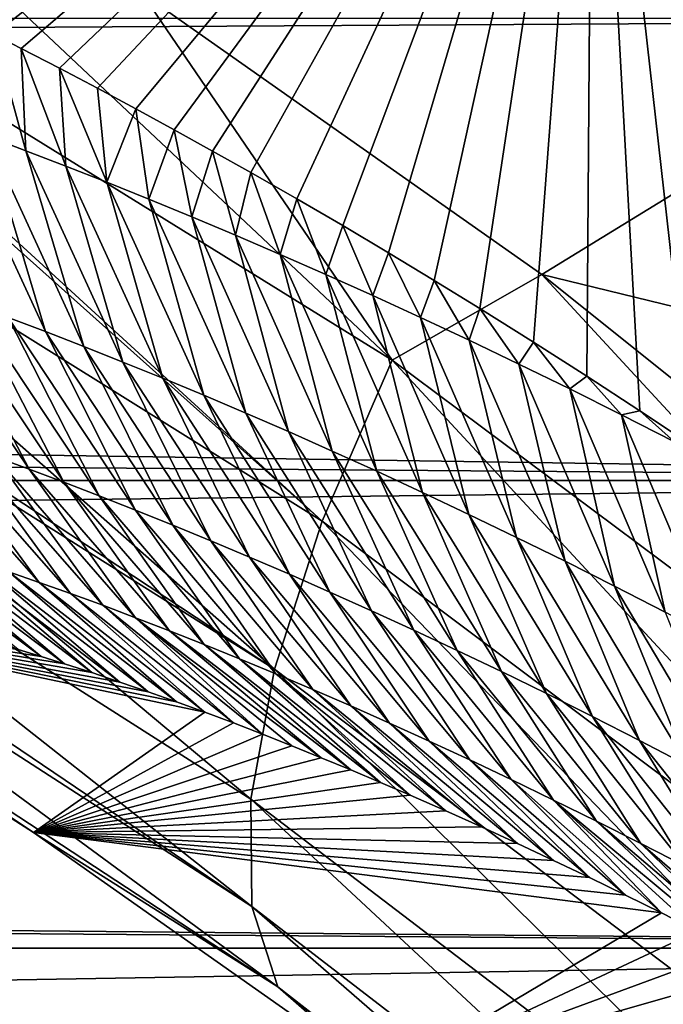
# Model space of a CAD drawing. Header units: metres. Extents: x -101 to 101, y -261 to 23.
# Tile 188 of 256: x 53.26 to 54.45, y -4.33 to -2.5. Entities that reach past the tile are written whole.
import ezdxf

# ---------------------------------------------------------------- set-up
doc = ezdxf.new("R2010")
doc.units = ezdxf.units.M
doc.layers.add('solid_505151_K2442K1000C34', color=7, linetype='CONTINUOUS')

msp = doc.modelspace()

# ---------------------------------------------------------------- linework, layer by layer
at = {"layer": 'solid_505151_K2442K1000C34'}
for points in [[(15.433947, -1.64436, 55.909595), (15.233784, -2.738574, 55.747887), (56.025822, -1.655304, 55.908386)], [(15.233784, -2.738574, 55.747887), (56.188389, -2.500818, 55.790062), (56.025822, -1.655304, 55.908386)], [(54.318245, -1.651555, 79.883408), (53.156986, -2.506008, 86.403191), (53.106213, -2.481119, 86.701004)], [(54.318245, -1.651555, 79.883408), (53.207832, -2.531201, 86.109886), (53.156986, -2.506008, 86.403191)], [(54.318245, -1.651555, 79.883408), (53.258698, -2.556856, 85.821297), (53.207832, -2.531201, 86.109886)], [(54.318245, -1.651555, 79.883408), (53.329491, -2.593339, 85.427353), (53.258698, -2.556856, 85.821297)], [(54.318245, -1.651555, 79.883408), (53.400311, -2.630667, 85.041748), (53.329491, -2.593339, 85.427353)], [(54.318245, -1.651555, 79.883408), (53.471176, -2.66876, 84.663956), (53.400311, -2.630667, 85.041748)], [(54.318245, -1.651555, 79.883408), (53.542099, -2.707536, 84.293442), (53.471176, -2.66876, 84.663956)], [(54.318245, -1.651555, 79.883408), (53.61311, -2.746916, 83.92968), (53.542099, -2.707536, 84.293442)], [(54.318245, -1.651555, 79.883408), (53.684238, -2.786818, 83.572144), (53.61311, -2.746916, 83.92968)], [(54.318245, -1.651555, 79.883408), (53.769634, -2.835454, 83.151596), (53.684238, -2.786818, 83.572144)], [(54.318245, -1.651555, 79.883408), (53.854778, -2.885121, 82.741539), (53.769634, -2.835454, 83.151596)], [(54.318245, -1.651555, 79.883408), (53.939667, -2.935704, 82.341423), (53.854778, -2.885121, 82.741539)], [(54.318245, -1.651555, 79.883408), (54.024319, -2.987078, 81.950638), (53.939667, -2.935704, 82.341423)], [(54.318245, -1.651555, 79.883408), (54.108761, -3.03912, 81.568573), (54.024319, -2.987078, 81.950638)], [(54.318245, -1.651555, 79.883408), (54.208218, -3.101249, 81.127907), (54.108761, -3.03912, 81.568573)], [(54.318245, -1.651555, 79.883408), (54.307224, -3.164241, 80.69902), (54.208218, -3.101249, 81.127907)], [(54.318245, -1.651555, 79.883408), (54.405521, -3.228275, 80.282692), (54.307224, -3.164241, 80.69902)], [(55.990131, -1.648108, 73.114449), (54.503159, -3.293179, 79.878044), (54.318245, -1.651555, 79.883408)], [(54.318245, -1.651555, 79.883408), (54.503159, -3.293179, 79.878044), (54.405521, -3.228275, 80.282692)], [(53.482113, -2.453806, 102.818794), (54.223431, -2.975971, 103.164284), (56.199856, -1.76347, 104.159546)], [(54.223431, -2.975971, 103.164284), (56.428638, -3.513706, 104.159546), (56.199856, -1.76347, 104.159546)], [(53.946396, -3.134517, 102.987274), (52.671467, -1.935035, 102.4142), (52.538242, -2.261379, 102.287598)], [(53.946396, -3.134517, 102.987274), (53.482113, -2.453806, 102.818794), (52.671467, -1.935035, 102.4142)], [(53.816742, -3.433038, 102.797409), (52.538242, -2.261379, 102.287598), (52.530468, -2.283291, 102.276787)], [(53.946396, -3.134517, 102.987274), (52.538242, -2.261379, 102.287598), (53.816742, -3.433038, 102.797409)], [(53.816742, -3.433038, 102.797409), (52.530468, -2.283291, 102.276787), (52.442642, -2.575375, 102.102554)], [(53.946396, -3.134517, 102.987274), (54.223431, -2.975971, 103.164284), (53.482113, -2.453806, 102.818794)], [(56.422733, -3.357615, 26.380615), (-56.422733, -3.357608, 26.380613), (-56.1884, -2.500869, 26.209948)], [(56.422733, -3.357615, 26.380615), (-56.1884, -2.500869, 26.209948), (56.1884, -2.500874, 26.209948)], [(15.233784, -2.738574, 55.747887), (56.422718, -3.35756, 55.619396), (56.188389, -2.500818, 55.790062)], [(53.267456, -2.746264, 85.955452), (53.194927, -2.719021, 86.381699), (53.207832, -2.531201, 86.109886)], [(53.267456, -2.746264, 85.955452), (53.207832, -2.531201, 86.109886), (53.258698, -2.556856, 85.821297)], [(53.341682, -2.774817, 85.529503), (53.258698, -2.556856, 85.821297), (53.329491, -2.593339, 85.427353)], [(53.341682, -2.774817, 85.529503), (53.267456, -2.746264, 85.955452), (53.258698, -2.556856, 85.821297)], [(53.728386, -3.707634, 102.555), (52.442642, -2.575375, 102.102554), (52.393543, -2.827816, 101.899895)], [(53.816742, -3.433038, 102.797409), (52.442642, -2.575375, 102.102554), (53.728386, -3.707634, 102.555)], [(53.417625, -2.804722, 85.103882), (53.329491, -2.593339, 85.427353), (53.400311, -2.630667, 85.041748)], [(53.417625, -2.804722, 85.103882), (53.341682, -2.774817, 85.529503), (53.329491, -2.593339, 85.427353)], [(53.417625, -2.804722, 85.103882), (53.400311, -2.630667, 85.041748), (53.471176, -2.66876, 84.663956)], [(53.4953, -2.836019, 84.678581), (53.417625, -2.804722, 85.103882), (53.471176, -2.66876, 84.663956)], [(53.4953, -2.836019, 84.678581), (53.471176, -2.66876, 84.663956), (53.542099, -2.707536, 84.293442)], [(53.303711, -3.081776, 86.433205), (53.124088, -2.69305, 86.808243), (53.194927, -2.719021, 86.381699)], [(53.303711, -3.081776, 86.433205), (53.234447, -3.055551, 86.858139), (53.124088, -2.69305, 86.808243)], [(53.374615, -3.109272, 86.008575), (53.194927, -2.719021, 86.381699), (53.267456, -2.746264, 85.955452)], [(53.374615, -3.109272, 86.008575), (53.303711, -3.081776, 86.433205), (53.194927, -2.719021, 86.381699)], [(53.574726, -2.868749, 84.253632), (53.4953, -2.836019, 84.678581), (53.542099, -2.707536, 84.293442)], [(53.574726, -2.868749, 84.253632), (53.542099, -2.707536, 84.293442), (53.61311, -2.746916, 83.92968)], [(15.233784, -2.738574, 55.747887), (14.925273, -3.8407, 55.499966), (56.422718, -3.35756, 55.619396)], [(53.447163, -3.138077, 85.584282), (53.267456, -2.746264, 85.955452), (53.341682, -2.774817, 85.529503)], [(53.447163, -3.138077, 85.584282), (53.374615, -3.109272, 86.008575), (53.267456, -2.746264, 85.955452)], [(53.655914, -2.902951, 83.829025), (53.574726, -2.868749, 84.253632), (53.61311, -2.746916, 83.92968)], [(53.655914, -2.902951, 83.829025), (53.61311, -2.746916, 83.92968), (53.684238, -2.786818, 83.572144)], [(53.52137, -3.168231, 85.160316), (53.341682, -2.774817, 85.529503), (53.417625, -2.804722, 85.103882)], [(53.52137, -3.168231, 85.160316), (53.447163, -3.138077, 85.584282), (53.341682, -2.774817, 85.529503)], [(53.738884, -2.938673, 83.404793), (53.655914, -2.902951, 83.829025), (53.684238, -2.786818, 83.572144)], [(53.738884, -2.938673, 83.404793), (53.684238, -2.786818, 83.572144), (53.769634, -2.835454, 83.151596)], [(53.59726, -3.199772, 84.73671), (53.417625, -2.804722, 85.103882), (53.4953, -2.836019, 84.678581)], [(53.59726, -3.199772, 84.73671), (53.52137, -3.168231, 85.160316), (53.417625, -2.804722, 85.103882)], [(53.728386, -3.707634, 102.555), (52.393543, -2.827816, 101.899895), (52.388996, -2.863898, 101.866219)], [(53.674835, -3.23274, 84.313477), (53.4953, -2.836019, 84.678581), (53.574726, -2.868749, 84.253632)], [(53.674835, -3.23274, 84.313477), (53.59726, -3.199772, 84.73671), (53.4953, -2.836019, 84.678581)], [(53.823658, -2.975967, 82.980934), (53.738884, -2.938673, 83.404793), (53.769634, -2.835454, 83.151596)], [(53.823658, -2.975967, 82.980934), (53.769634, -2.835454, 83.151596), (53.854778, -2.885121, 82.741539)], [(53.684452, -3.948552, 102.268639), (52.388996, -2.863898, 101.866219), (52.379196, -3.116701, 101.586983)], [(53.728386, -3.707634, 102.555), (52.388996, -2.863898, 101.866219), (53.684452, -3.948552, 102.268639)], [(53.75412, -3.267176, 83.89061), (53.574726, -2.868749, 84.253632), (53.655914, -2.902951, 83.829025)], [(53.75412, -3.267176, 83.89061), (53.674835, -3.23274, 84.313477), (53.574726, -2.868749, 84.253632)], [(53.910263, -3.014891, 82.55748), (53.823658, -2.975967, 82.980934), (53.854778, -2.885121, 82.741539)], [(53.910263, -3.014891, 82.55748), (53.854778, -2.885121, 82.741539), (53.939667, -2.935704, 82.341423)], [(53.835129, -3.303123, 83.46814), (53.655914, -2.902951, 83.829025), (53.738884, -2.938673, 83.404793)], [(53.835129, -3.303123, 83.46814), (53.75412, -3.267176, 83.89061), (53.655914, -2.902951, 83.829025)], [(53.917881, -3.340634, 83.046089), (53.738884, -2.938673, 83.404793), (53.823658, -2.975967, 82.980934)], [(53.917881, -3.340634, 83.046089), (53.835129, -3.303123, 83.46814), (53.738884, -2.938673, 83.404793)], [(53.998722, -3.055503, 82.13443), (53.910263, -3.014891, 82.55748), (53.939667, -2.935704, 82.341423)], [(53.998722, -3.055503, 82.13443), (53.939667, -2.935704, 82.341423), (54.024319, -2.987078, 81.950638)], [(53.036343, -2.984193, 88.134727), (53.273376, -3.336896, 87.811523), (53.210712, -3.314061, 88.234039)], [(53.100769, -3.006787, 87.708916), (53.273376, -3.336896, 87.811523), (53.036343, -2.984193, 88.134727)], [(54.002399, -3.379766, 82.624458), (53.823658, -2.975967, 82.980934), (53.910263, -3.014891, 82.55748)], [(54.002399, -3.379766, 82.624458), (53.917881, -3.340634, 83.046089), (53.823658, -2.975967, 82.980934)], [(55.312149, -4.154104, 103.579185), (54.223431, -2.975971, 103.164284), (53.946396, -3.134517, 102.987274)], [(54.089062, -3.09786, 81.711815), (53.998722, -3.055503, 82.13443), (54.024319, -2.987078, 81.950638)], [(54.089062, -3.09786, 81.711815), (54.024319, -2.987078, 81.950638), (54.108761, -3.03912, 81.568573)], [(54.223431, -2.975971, 103.164284), (55.547462, -4.035852, 103.718391), (56.428638, -3.513706, 104.159546)], [(55.312149, -4.154104, 103.579185), (55.547462, -4.035852, 103.718391), (54.223431, -2.975971, 103.164284)], [(53.100769, -3.006787, 87.708916), (53.337582, -3.360909, 87.389305), (53.273376, -3.336896, 87.811523)], [(53.166801, -3.030564, 87.283379), (53.337582, -3.360909, 87.389305), (53.100769, -3.006787, 87.708916)], [(54.088711, -3.420573, 82.203278), (53.910263, -3.014891, 82.55748), (53.998722, -3.055503, 82.13443)], [(54.088711, -3.420573, 82.203278), (54.002399, -3.379766, 82.624458), (53.910263, -3.014891, 82.55748)], [(53.166801, -3.030564, 87.283379), (53.403339, -3.386126, 86.967392), (53.337582, -3.360909, 87.389305)], [(53.234447, -3.055551, 86.858139), (53.403339, -3.386126, 86.967392), (53.166801, -3.030564, 87.283379)], [(54.181309, -3.14202, 81.289635), (54.089062, -3.09786, 81.711815), (54.108761, -3.03912, 81.568573)], [(54.181309, -3.14202, 81.289635), (54.108761, -3.03912, 81.568573), (54.208218, -3.101249, 81.127907)], [(53.234447, -3.055551, 86.858139), (53.470661, -3.412576, 86.545792), (53.403339, -3.386126, 86.967392)], [(53.303711, -3.081776, 86.433205), (53.470661, -3.412576, 86.545792), (53.234447, -3.055551, 86.858139)], [(54.17683, -3.463112, 81.782555), (53.998722, -3.055503, 82.13443), (54.089062, -3.09786, 81.711815)], [(54.17683, -3.463112, 81.782555), (54.088711, -3.420573, 82.203278), (53.998722, -3.055503, 82.13443)], [(53.303711, -3.081776, 86.433205), (53.539547, -3.440288, 86.124527), (53.470661, -3.412576, 86.545792)], [(53.374615, -3.109272, 86.008575), (53.539547, -3.440288, 86.124527), (53.303711, -3.081776, 86.433205)], [(54.266788, -3.50744, 81.36232), (54.089062, -3.09786, 81.711815), (54.181309, -3.14202, 81.289635)], [(54.266788, -3.50744, 81.36232), (54.17683, -3.463112, 81.782555), (54.089062, -3.09786, 81.711815)], [(54.275486, -3.188053, 80.86792), (54.181309, -3.14202, 81.289635), (54.208218, -3.101249, 81.127907)], [(54.275486, -3.188053, 80.86792), (54.208218, -3.101249, 81.127907), (54.307224, -3.164241, 80.69902)], [(53.686504, -4.147241, 101.948494), (52.379196, -3.116701, 101.586983), (52.401123, -3.27826, 101.353973)], [(53.684452, -3.948552, 102.268639), (52.379196, -3.116701, 101.586983), (53.686504, -4.147241, 101.948494)], [(53.374615, -3.109272, 86.008575), (53.61002, -3.469299, 85.703606), (53.539547, -3.440288, 86.124527)], [(53.447163, -3.138077, 85.584282), (53.61002, -3.469299, 85.703606), (53.374615, -3.109272, 86.008575)], [(53.447163, -3.138077, 85.584282), (53.682083, -3.499646, 85.283043), (53.61002, -3.469299, 85.703606)], [(53.52137, -3.168231, 85.160316), (53.682083, -3.499646, 85.283043), (53.447163, -3.138077, 85.584282)], [(53.946396, -3.134517, 102.987274), (53.816742, -3.433038, 102.797409), (55.149109, -4.43284, 103.385025)], [(55.312149, -4.154104, 103.579185), (53.946396, -3.134517, 102.987274), (55.149109, -4.43284, 103.385025)], [(54.358608, -3.553624, 80.942589), (54.181309, -3.14202, 81.289635), (54.275486, -3.188053, 80.86792)], [(54.358608, -3.553624, 80.942589), (54.266788, -3.50744, 81.36232), (54.181309, -3.14202, 81.289635)], [(53.52137, -3.168231, 85.160316), (53.75576, -3.531369, 84.862862), (53.682083, -3.499646, 85.283043)], [(53.59726, -3.199772, 84.73671), (53.75576, -3.531369, 84.862862), (53.52137, -3.168231, 85.160316)], [(54.371639, -3.236042, 80.446693), (54.275486, -3.188053, 80.86792), (54.307224, -3.164241, 80.69902)], [(54.371639, -3.236042, 80.446693), (54.307224, -3.164241, 80.69902), (54.405521, -3.228275, 80.282692)], [(54.452332, -3.601744, 80.523392), (54.275486, -3.188053, 80.86792), (54.371639, -3.236042, 80.446693)], [(54.452332, -3.601744, 80.523392), (54.358608, -3.553624, 80.942589), (54.275486, -3.188053, 80.86792)], [(53.59726, -3.199772, 84.73671), (53.831059, -3.564506, 84.443062), (53.75576, -3.531369, 84.862862)], [(53.674835, -3.23274, 84.313477), (53.831059, -3.564506, 84.443062), (53.59726, -3.199772, 84.73671)], [(54.469807, -3.286067, 80.025963), (54.371639, -3.236042, 80.446693), (54.405521, -3.228275, 80.282692)], [(54.469807, -3.286067, 80.025963), (54.405521, -3.228275, 80.282692), (54.503159, -3.293179, 79.878044)], [(53.674835, -3.23274, 84.313477), (53.90799, -3.599094, 84.023666), (53.831059, -3.564506, 84.443062)], [(53.75412, -3.267176, 83.89061), (53.90799, -3.599094, 84.023666), (53.674835, -3.23274, 84.313477)], [(54.547985, -3.651879, 80.104744), (54.371639, -3.236042, 80.446693), (54.469807, -3.286067, 80.025963)], [(54.547985, -3.651879, 80.104744), (54.452332, -3.601744, 80.523392), (54.371639, -3.236042, 80.446693)], [(53.292282, -3.546788, 89.438431), (53.031906, -3.252351, 89.503258), (53.089989, -3.271816, 89.079918)], [(53.292282, -3.546788, 89.438431), (53.235767, -3.527306, 89.864723), (53.031906, -3.252351, 89.503258)], [(53.75412, -3.267176, 83.89061), (53.986568, -3.635175, 83.604683), (53.90799, -3.599094, 84.023666)], [(53.835129, -3.303123, 83.46814), (53.986568, -3.635175, 83.604683), (53.75412, -3.267176, 83.89061)], [(53.686504, -4.147241, 101.948494), (52.401123, -3.27826, 101.353973), (52.413605, -3.324812, 101.274757)], [(53.350304, -3.567386, 89.012421), (53.089989, -3.271816, 89.079918), (53.149586, -3.292377, 88.656845)], [(53.350304, -3.567386, 89.012421), (53.292282, -3.546788, 89.438431), (53.089989, -3.271816, 89.079918)], [(53.409836, -3.589127, 88.586693), (53.149586, -3.292377, 88.656845), (53.210712, -3.314061, 88.234039)], [(53.409836, -3.589127, 88.586693), (53.350304, -3.567386, 89.012421), (53.149586, -3.292377, 88.656845)], [(53.835129, -3.303123, 83.46814), (54.066818, -3.6728, 83.18615), (53.986568, -3.635175, 83.604683)], [(53.917881, -3.340634, 83.046089), (54.066818, -3.6728, 83.18615), (53.835129, -3.303123, 83.46814)], [(53.47089, -3.61204, 88.16127), (53.210712, -3.314061, 88.234039), (53.273376, -3.336896, 87.811523)], [(53.47089, -3.61204, 88.16127), (53.409836, -3.589127, 88.586693), (53.210712, -3.314061, 88.234039)], [(53.734478, -4.296654, 101.605927), (52.413605, -3.324812, 101.274757), (52.491009, -3.480854, 100.940651)], [(53.686504, -4.147241, 101.948494), (52.413605, -3.324812, 101.274757), (53.734478, -4.296654, 101.605927)], [(53.53347, -3.63615, 87.73616), (53.273376, -3.336896, 87.811523), (53.337582, -3.360909, 87.389305)], [(53.53347, -3.63615, 87.73616), (53.47089, -3.61204, 88.16127), (53.273376, -3.336896, 87.811523)], [(56.733807, -4.224397, 26.607138), (-56.733807, -4.224389, 26.607136), (-56.422733, -3.357608, 26.380613)], [(56.733807, -4.224397, 26.607138), (-56.422733, -3.357608, 26.380613), (56.422733, -3.357615, 26.380615)], [(14.925273, -3.8407, 55.499966), (56.733788, -4.224348, 55.392876), (56.422718, -3.35756, 55.619396)], [(53.917881, -3.340634, 83.046089), (54.148758, -3.712022, 82.768066), (54.066818, -3.6728, 83.18615)], [(54.002399, -3.379766, 82.624458), (54.148758, -3.712022, 82.768066), (53.917881, -3.340634, 83.046089)], [(53.597584, -3.661487, 87.311371), (53.337582, -3.360909, 87.389305), (53.403339, -3.386126, 86.967392)], [(53.597584, -3.661487, 87.311371), (53.53347, -3.63615, 87.73616), (53.337582, -3.360909, 87.389305)], [(53.663242, -3.688078, 86.886925), (53.403339, -3.386126, 86.967392), (53.470661, -3.412576, 86.545792)], [(53.663242, -3.688078, 86.886925), (53.597584, -3.661487, 87.311371), (53.403339, -3.386126, 86.967392)], [(54.002399, -3.379766, 82.624458), (54.232403, -3.752895, 82.350464), (54.148758, -3.712022, 82.768066)], [(54.088711, -3.420573, 82.203278), (54.232403, -3.752895, 82.350464), (54.002399, -3.379766, 82.624458)], [(53.73045, -3.71595, 86.46283), (53.470661, -3.412576, 86.545792), (53.539547, -3.440288, 86.124527)], [(53.73045, -3.71595, 86.46283), (53.663242, -3.688078, 86.886925), (53.470661, -3.412576, 86.545792)], [(54.088711, -3.420573, 82.203278), (54.31778, -3.795472, 81.933365), (54.232403, -3.752895, 82.350464)], [(54.17683, -3.463112, 81.782555), (54.31778, -3.795472, 81.933365), (54.088711, -3.420573, 82.203278)], [(52.97559, -3.445955, 91.999947), (53.295685, -3.683845, 91.850029), (53.253178, -3.67111, 92.231667)], [(53.024651, -3.460148, 91.572433), (53.295685, -3.683845, 91.850029), (52.97559, -3.445955, 91.999947)], [(53.799217, -3.745137, 86.039093), (53.539547, -3.440288, 86.124527), (53.61002, -3.469299, 85.703606)], [(53.799217, -3.745137, 86.039093), (53.73045, -3.71595, 86.46283), (53.539547, -3.440288, 86.124527)], [(53.816742, -3.433038, 102.797409), (53.728386, -3.707634, 102.555), (55.026566, -4.688832, 103.137184)], [(55.149109, -4.43284, 103.385025), (53.816742, -3.433038, 102.797409), (55.026566, -4.688832, 103.137184)], [(53.024651, -3.460148, 91.572433), (53.338848, -3.69732, 91.474854), (53.295685, -3.683845, 91.850029)], [(53.075199, -3.475361, 91.145142), (53.338848, -3.69732, 91.474854), (53.024651, -3.460148, 91.572433)], [(54.17683, -3.463112, 81.782555), (54.404903, -3.839808, 81.516785), (54.31778, -3.795472, 81.933365)], [(54.266788, -3.50744, 81.36232), (54.404903, -3.839808, 81.516785), (54.17683, -3.463112, 81.782555)], [(52.491009, -3.480854, 100.940651), (52.608517, -3.579222, 100.596848), (53.281487, -4.010499, 100.969612)], [(53.734478, -4.296654, 101.605927), (52.491009, -3.480854, 100.940651), (53.281487, -4.010499, 100.969612)], [(53.075199, -3.475361, 91.145142), (53.389919, -3.713892, 91.044823), (53.338848, -3.69732, 91.474854)], [(53.127228, -3.491612, 90.718086), (53.389919, -3.713892, 91.044823), (53.075199, -3.475361, 91.145142)], [(53.869556, -3.775676, 85.615746), (53.61002, -3.469299, 85.703606), (53.682083, -3.499646, 85.283043)], [(53.869556, -3.775676, 85.615746), (53.799217, -3.745137, 86.039093), (53.61002, -3.469299, 85.703606)], [(53.127228, -3.491612, 90.718086), (53.441628, -3.731286, 90.622536), (53.389919, -3.713892, 91.044823)], [(53.180752, -3.508921, 90.291275), (53.441628, -3.731286, 90.622536), (53.127228, -3.491612, 90.718086)], [(53.941483, -3.807606, 85.192802), (53.682083, -3.499646, 85.283043), (53.75576, -3.531369, 84.862862)], [(53.941483, -3.807606, 85.192802), (53.869556, -3.775676, 85.615746), (53.682083, -3.499646, 85.283043)], [(53.180752, -3.508921, 90.291275), (53.493824, -3.7494, 90.207405), (53.441628, -3.731286, 90.622536)], [(53.235767, -3.527306, 89.864723), (53.493824, -3.7494, 90.207405), (53.180752, -3.508921, 90.291275)], [(54.266788, -3.50744, 81.36232), (54.493805, -3.885966, 81.100746), (54.404903, -3.839808, 81.516785)], [(54.358608, -3.553624, 80.942589), (54.493805, -3.885966, 81.100746), (54.266788, -3.50744, 81.36232)], [(53.235767, -3.527306, 89.864723), (53.546375, -3.768132, 89.798882), (53.493824, -3.7494, 90.207405)], [(53.292282, -3.546788, 89.438431), (53.546375, -3.768132, 89.798882), (53.235767, -3.527306, 89.864723)], [(54.015003, -3.840967, 84.770271), (53.75576, -3.531369, 84.862862), (53.831059, -3.564506, 84.443062)], [(54.015003, -3.840967, 84.770271), (53.941483, -3.807606, 85.192802), (53.75576, -3.531369, 84.862862)], [(53.292282, -3.546788, 89.438431), (53.599136, -3.787378, 89.396393), (53.546375, -3.768132, 89.798882)], [(53.350304, -3.567386, 89.012421), (53.599136, -3.787378, 89.396393), (53.292282, -3.546788, 89.438431)], [(54.358608, -3.553624, 80.942589), (54.584511, -3.93402, 80.68528), (54.493805, -3.885966, 81.100746)], [(54.452332, -3.601744, 80.523392), (54.584511, -3.93402, 80.68528), (54.358608, -3.553624, 80.942589)], [(53.350304, -3.567386, 89.012421), (53.652279, -3.807275, 89.000587), (53.599136, -3.787378, 89.396393)], [(53.409836, -3.589127, 88.586693), (53.652279, -3.807275, 89.000587), (53.350304, -3.567386, 89.012421)], [(54.09013, -3.875797, 84.348167), (53.831059, -3.564506, 84.443062), (53.90799, -3.599094, 84.023666)], [(54.09013, -3.875797, 84.348167), (54.015003, -3.840967, 84.770271), (53.831059, -3.564506, 84.443062)], [(52.608517, -3.579222, 100.596848), (53.546375, -3.768132, 89.798882), (53.599136, -3.787378, 89.396393)], [(53.281487, -4.010499, 100.969612), (52.608517, -3.579222, 100.596848), (53.599136, -3.787378, 89.396393)], [(52.608517, -3.579222, 100.596848), (53.493824, -3.7494, 90.207405), (53.546375, -3.768132, 89.798882)], [(52.608517, -3.579222, 100.596848), (53.441628, -3.731286, 90.622536), (53.493824, -3.7494, 90.207405)], [(52.608517, -3.579222, 100.596848), (53.389919, -3.713892, 91.044823), (53.441628, -3.731286, 90.622536)], [(52.608517, -3.579222, 100.596848), (53.338848, -3.69732, 91.474854), (53.389919, -3.713892, 91.044823)], [(52.608517, -3.579222, 100.596848), (53.295685, -3.683845, 91.850029), (53.338848, -3.69732, 91.474854)], [(52.608517, -3.579222, 100.596848), (53.253178, -3.67111, 92.231667), (53.295685, -3.683845, 91.850029)], [(53.409836, -3.589127, 88.586693), (53.705994, -3.827987, 88.612259), (53.652279, -3.807275, 89.000587)], [(53.47089, -3.61204, 88.16127), (53.705994, -3.827987, 88.612259), (53.409836, -3.589127, 88.586693)], [(53.47089, -3.61204, 88.16127), (53.814716, -3.871565, 87.856598), (53.760174, -3.849441, 88.231056)], [(53.53347, -3.63615, 87.73616), (53.814716, -3.871565, 87.856598), (53.47089, -3.61204, 88.16127)], [(53.47089, -3.61204, 88.16127), (53.760174, -3.849441, 88.231056), (53.705994, -3.827987, 88.612259)], [(54.166882, -3.912134, 83.926529), (53.90799, -3.599094, 84.023666), (53.986568, -3.635175, 83.604683)], [(54.166882, -3.912134, 83.926529), (54.09013, -3.875797, 84.348167), (53.90799, -3.599094, 84.023666)], [(53.53347, -3.63615, 87.73616), (53.869522, -3.894286, 87.488525), (53.814716, -3.871565, 87.856598)], [(53.597584, -3.661487, 87.311371), (53.869522, -3.894286, 87.488525), (53.53347, -3.63615, 87.73616)], [(54.245266, -3.950025, 83.505348), (53.986568, -3.635175, 83.604683), (54.066818, -3.6728, 83.18615)], [(54.245266, -3.950025, 83.505348), (54.166882, -3.912134, 83.926529), (53.986568, -3.635175, 83.604683)], [(53.597584, -3.661487, 87.311371), (53.924488, -3.917529, 87.126488), (53.869522, -3.894286, 87.488525)], [(53.663242, -3.688078, 86.886925), (53.924488, -3.917529, 87.126488), (53.597584, -3.661487, 87.311371)], [(54.325306, -3.989523, 83.084671), (54.066818, -3.6728, 83.18615), (54.148758, -3.712022, 82.768066)], [(54.325306, -3.989523, 83.084671), (54.245266, -3.950025, 83.505348), (54.066818, -3.6728, 83.18615)], [(53.663242, -3.688078, 86.886925), (53.979519, -3.941217, 86.770103), (53.924488, -3.917529, 87.126488)], [(53.73045, -3.71595, 86.46283), (53.979519, -3.941217, 86.770103), (53.663242, -3.688078, 86.886925)], [(53.728386, -3.707634, 102.555), (53.684452, -3.948552, 102.268639), (54.948864, -4.912987, 102.844452)], [(55.026566, -4.688832, 103.137184), (53.728386, -3.707634, 102.555), (54.948864, -4.912987, 102.844452)], [(53.73045, -3.71595, 86.46283), (54.045555, -3.970172, 86.349663), (53.979519, -3.941217, 86.770103)], [(53.799217, -3.745137, 86.039093), (54.045555, -3.970172, 86.349663), (53.73045, -3.71595, 86.46283)], [(54.407017, -4.030681, 82.664513), (54.148758, -3.712022, 82.768066), (54.232403, -3.752895, 82.350464)], [(54.407017, -4.030681, 82.664513), (54.325306, -3.989523, 83.084671), (54.148758, -3.712022, 82.768066)], [(53.799217, -3.745137, 86.039093), (54.111889, -3.999964, 85.938385), (54.045555, -3.970172, 86.349663)], [(53.869556, -3.775676, 85.615746), (54.111889, -3.999964, 85.938385), (53.799217, -3.745137, 86.039093)], [(54.490421, -4.073554, 82.244896), (54.232403, -3.752895, 82.350464), (54.31778, -3.795472, 81.933365)], [(54.490421, -4.073554, 82.244896), (54.407017, -4.030681, 82.664513), (54.232403, -3.752895, 82.350464)], [(53.869556, -3.775676, 85.615746), (54.178497, -4.03058, 85.536102), (54.111889, -3.999964, 85.938385)], [(53.941483, -3.807606, 85.192802), (54.178497, -4.03058, 85.536102), (53.869556, -3.775676, 85.615746)], [(53.281487, -4.010499, 100.969612), (53.599136, -3.787378, 89.396393), (53.652279, -3.807275, 89.000587)], [(54.575535, -4.118196, 81.825844), (54.31778, -3.795472, 81.933365), (54.404903, -3.839808, 81.516785)], [(54.575535, -4.118196, 81.825844), (54.490421, -4.073554, 82.244896), (54.31778, -3.795472, 81.933365)], [(53.281487, -4.010499, 100.969612), (53.652279, -3.807275, 89.000587), (53.705994, -3.827987, 88.612259)], [(53.941483, -3.807606, 85.192802), (54.245266, -4.061932, 85.142265), (54.178497, -4.03058, 85.536102)], [(54.015003, -3.840967, 84.770271), (54.245266, -4.061932, 85.142265), (53.941483, -3.807606, 85.192802)], [(53.281487, -4.010499, 100.969612), (53.705994, -3.827987, 88.612259), (53.760174, -3.849441, 88.231056)], [(14.925273, -3.8407, 55.499966), (14.501678, -4.943231, 55.162079), (56.733788, -4.224348, 55.392876)], [(53.281487, -4.010499, 100.969612), (53.760174, -3.849441, 88.231056), (53.814716, -3.871565, 87.856598)], [(54.015003, -3.840967, 84.770271), (54.31208, -4.093928, 84.756317), (54.245266, -4.061932, 85.142265)], [(54.09013, -3.875797, 84.348167), (54.31208, -4.093928, 84.756317), (54.015003, -3.840967, 84.770271)], [(54.66238, -4.164664, 81.407387), (54.404903, -3.839808, 81.516785), (54.493805, -3.885966, 81.100746)], [(54.66238, -4.164664, 81.407387), (54.575535, -4.118196, 81.825844), (54.404903, -3.839808, 81.516785)], [(53.281487, -4.010499, 100.969612), (53.814716, -3.871565, 87.856598), (53.869522, -3.894286, 87.488525)], [(54.09013, -3.875797, 84.348167), (54.378838, -4.126476, 84.377701), (54.31208, -4.093928, 84.756317)], [(54.166882, -3.912134, 83.926529), (54.378838, -4.126476, 84.377701), (54.09013, -3.875797, 84.348167)], [(53.281487, -4.010499, 100.969612), (53.869522, -3.894286, 87.488525), (53.924488, -3.917529, 87.126488)], [(53.281487, -4.010499, 100.969612), (53.924488, -3.917529, 87.126488), (53.979519, -3.941217, 86.770103)], [(54.166882, -3.912134, 83.926529), (54.445423, -4.159482, 84.005867), (54.378838, -4.126476, 84.377701)], [(54.245266, -3.950025, 83.505348), (54.445423, -4.159482, 84.005867), (54.166882, -3.912134, 83.926529)], [(53.281487, -4.010499, 100.969612), (53.979519, -3.941217, 86.770103), (54.045555, -3.970172, 86.349663)], [(53.684452, -3.948552, 102.268639), (53.686504, -4.147241, 101.948494), (54.918758, -5.097351, 102.517227)], [(54.948864, -4.912987, 102.844452), (53.684452, -3.948552, 102.268639), (54.918758, -5.097351, 102.517227)], [(54.245266, -3.950025, 83.505348), (54.578503, -4.227279, 83.28495), (54.511948, -4.193053, 83.641457)], [(54.325306, -3.989523, 83.084671), (54.578503, -4.227279, 83.28495), (54.245266, -3.950025, 83.505348)], [(54.245266, -3.950025, 83.505348), (54.511948, -4.193053, 83.641457), (54.445423, -4.159482, 84.005867)], [(53.281487, -4.010499, 100.969612), (54.045555, -3.970172, 86.349663), (54.111889, -3.999964, 85.938385)], [(54.325306, -3.989523, 83.084671), (54.645008, -4.262091, 82.935921), (54.578503, -4.227279, 83.28495)], [(54.407017, -4.030681, 82.664513), (54.645008, -4.262091, 82.935921), (54.325306, -3.989523, 83.084671)], [(53.281487, -4.010499, 100.969612), (54.111889, -3.999964, 85.938385), (54.178497, -4.03058, 85.536102)], [(53.281487, -4.010499, 100.969612), (54.378838, -4.126476, 84.377701), (54.445423, -4.159482, 84.005867)], [(53.928722, -4.466157, 101.304771), (53.281487, -4.010499, 100.969612), (54.445423, -4.159482, 84.005867)], [(53.281487, -4.010499, 100.969612), (54.31208, -4.093928, 84.756317), (54.378838, -4.126476, 84.377701)], [(53.281487, -4.010499, 100.969612), (54.245266, -4.061932, 85.142265), (54.31208, -4.093928, 84.756317)], [(53.281487, -4.010499, 100.969612), (54.178497, -4.03058, 85.536102), (54.245266, -4.061932, 85.142265)], [(53.734478, -4.296654, 101.605927), (53.281487, -4.010499, 100.969612), (53.928722, -4.466157, 101.304771)], [(54.407017, -4.030681, 82.664513), (54.727955, -4.306328, 82.509453), (54.645008, -4.262091, 82.935921)], [(54.490421, -4.073554, 82.244896), (54.727955, -4.306328, 82.509453), (54.407017, -4.030681, 82.664513)], [(53.686504, -4.147241, 101.948494), (53.734478, -4.296654, 101.605927), (54.937328, -5.235383, 102.167114)], [(54.918758, -5.097351, 102.517227), (53.686504, -4.147241, 101.948494), (54.937328, -5.235383, 102.167114)], [(53.928722, -4.466157, 101.304771), (54.445423, -4.159482, 84.005867), (54.511948, -4.193053, 83.641457)], [(53.928722, -4.466157, 101.304771), (54.511948, -4.193053, 83.641457), (54.578503, -4.227279, 83.28495)], [(57.129299, -5.104124, 26.895109), (-57.129295, -5.104117, 26.895107), (-56.733807, -4.224389, 26.607136)], [(57.129299, -5.104124, 26.895109), (-56.733807, -4.224389, 26.607136), (56.733807, -4.224397, 26.607138)], [(14.501678, -4.943231, 55.162079), (57.129272, -5.104072, 55.104908), (56.733788, -4.224348, 55.392876)], [(53.928722, -4.466157, 101.304771), (54.578503, -4.227279, 83.28495), (54.645008, -4.262091, 82.935921)], [(53.928722, -4.466157, 101.304771), (54.645008, -4.262091, 82.935921), (54.727955, -4.306328, 82.509453)], [(53.734478, -4.296654, 101.605927), (53.928722, -4.466157, 101.304771), (54.550117, -4.94481, 101.603699)], [(54.937328, -5.235383, 102.167114), (53.734478, -4.296654, 101.605927), (54.550117, -4.94481, 101.603699)], [(53.928722, -4.466157, 101.304771), (54.727955, -4.306328, 82.509453), (54.810555, -4.351239, 82.093117)]]:
    msp.add_3dface(points, dxfattribs=at)

doc.saveas('drawing.dxf')
